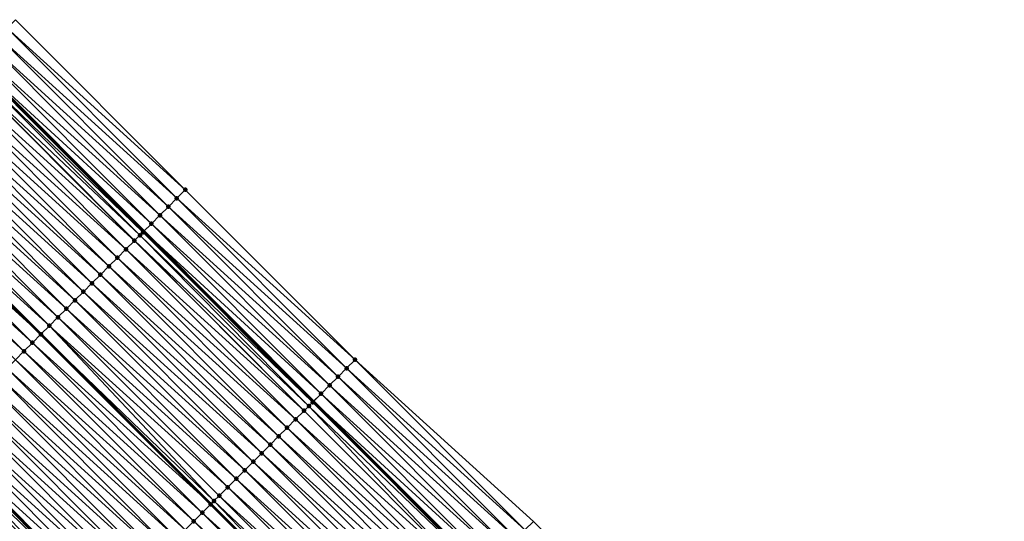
# Model space of a CAD drawing. Header units: feet. Extents: x 2017424 to 2024169, y 808042 to 818730.
# Tile 216 of 256: x 2020311 to 2020392, y 816105 to 816147. Entities that reach past the tile are written whole.
import ezdxf

# ---------------------------------------------------------------- set-up
doc = ezdxf.new("R2010")
doc.units = ezdxf.units.FT
doc.header["$MEASUREMENT"] = 0
for name, color, linetype, lineweight in [('EP_Travel Lane', 172, 'Continuous', 53), ('NB-Road Shots', 141, 'Continuous', 100), ('NB-Road X-Section', 40, 'Continuous', 13), ('STRIPING', 60, 'Continuous', 53)]:
    doc.layers.add(name, color=color, linetype=linetype, lineweight=lineweight)
doc.layers.add('I-77-MM15-17_NB-Surface-BORDER', color=7, linetype='Continuous')
doc.layers.add('I-77-MM15-17_NB-Surface-TIN', color=7, linetype='Continuous')

msp = doc.modelspace()

# ---------------------------------------------------------------- linework, layer by layer
at = {"layer": 'EP_Travel Lane'}
for points in [[(2020306.735364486, 816143.052083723, 250.3038613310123), (2020320.869865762, 816128.903000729, 250.1640749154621), (2020335.004430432, 816114.7538542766, 250.0386303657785), (2020349.139063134, 816100.6046397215, 249.9285631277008), (2020363.273687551, 816086.4554334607, 249.8166337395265), (2020377.408289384, 816072.3062498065, 249.6995812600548), (2020391.542903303, 816058.1570540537, 249.5852658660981), (2020405.683212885, 816044.0429709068, 249.4706513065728), (2020419.859068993, 816029.9350855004, 249.3542916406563), (2020434.03488781, 816015.8272372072, 249.230411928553), (2020448.210546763, 816001.7195480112, 249.0743815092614), (2020462.386093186, 815987.6119708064, 248.8957072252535), (2020476.561749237, 815973.5042844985, 248.7390809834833), (2020490.737370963, 815959.3966323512, 248.5755603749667), (2020504.912973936, 815945.2889988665, 248.4082667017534), (2020519.088475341, 815931.181466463, 248.2205228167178), (2020533.263964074, 815917.0739466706, 248.0302437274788), (2020547.420157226, 815903.0259554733, 247.8205498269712), (2020561.636400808, 815888.9599583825, 247.5983777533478), (2020575.852620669, 815874.8939847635, 247.3724023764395), (2020590.06889214, 815860.8279600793, 247.1547067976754), (2020604.315796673, 815846.8424144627, 246.9439078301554), (2020618.602657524, 815832.847893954, 246.742274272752), (2020632.862392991, 815818.9411492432, 246.567815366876)], [(2020303.745453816, 816111.7916383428, 250.6809946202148), (2020317.880009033, 816097.6425431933, 250.5486849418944), (2020332.014607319, 816083.49340493, 250.4261101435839), (2020346.14918727, 816069.3442850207, 250.2993762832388), (2020360.28371757, 816055.1952148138, 250.1614457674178), (2020374.418343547, 816041.0460488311, 250.0451336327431), (2020388.587993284, 816026.8903374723, 249.9444988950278), (2020402.751658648, 816012.770209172, 249.8295884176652), (2020416.915225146, 815998.6501794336, 249.6947918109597), (2020431.078640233, 815984.5303006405, 249.5294848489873), (2020445.241975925, 815970.4105009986, 249.3481929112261), (2020459.405461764, 815956.2905516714, 249.1971501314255), (2020473.569011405, 815942.1705387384, 249.0589391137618), (2020487.732629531, 815928.0504575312, 248.9345192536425), (2020501.896242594, 815913.9303813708, 248.8090997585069), (2020516.059784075, 815899.8103765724, 248.6692454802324), (2020530.303680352, 815885.662952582, 248.5309171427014), (2020544.520426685, 815871.5964580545, 248.3895210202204), (2020558.737220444, 815857.5299166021, 248.2557333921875), (2020572.954258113, 815843.4631338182, 248.1611456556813), (2020587.261358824, 815829.419095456, 248.0422954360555), (2020601.548694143, 815815.4241101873, 247.9231798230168), (2020615.950558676, 815801.3845731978, 247.8181088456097), (2020630.351235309, 815787.5063167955, 247.6943835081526)]]:
    msp.add_polyline3d(points, dxfattribs=at)
at = {"layer": 'I-77-MM15-17_NB-Surface-BORDER', "color": 3, "linetype": 'Continuous', "lineweight": -3}
msp.add_polyline3d([(2020310.195268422, 816146.5114643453, 249.9605953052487), (2020324.329785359, 816132.3623860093, 249.8220439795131), (2020338.464424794, 816118.2131850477, 249.7112006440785), (2020353.306249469, 816104.7710125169, 249.5358276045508), (2020367.440904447, 816090.6217959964, 249.4285142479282), (2020381.57549105, 816076.4726479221, 249.3057166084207), (2020395.71010452, 816062.3234729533, 249.1890001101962), (2020409.835485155, 816048.2121011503, 249.0622873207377), (2020423.999180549, 816034.0919408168, 248.9536563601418), (2020438.163023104, 816019.9716337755, 248.8746337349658), (2020452.326568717, 816005.8516227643, 248.7358364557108), (2020465.784232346, 815991.0232822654, 248.6243353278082), (2020479.947639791, 815976.9034089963, 248.4576964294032), (2020494.110981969, 815962.7836007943, 248.2779317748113), (2020508.980131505, 815949.3721964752, 248.0558396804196), (2020523.143559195, 815935.2523030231, 247.8932732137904), (2020537.306906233, 815921.1324899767, 247.7144875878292), (2020551.445618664, 815907.1113824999, 247.4941053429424), (2020565.683924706, 815893.0680721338, 247.2464363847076), (2020579.922438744, 815879.0245566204, 247.0321418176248), (2020594.160903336, 815864.9810898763, 246.8098981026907), (2020608.398558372, 815851.0143779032, 246.6033198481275), (2020621.985778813, 815836.3053499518, 246.4236275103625), (2020636.912781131, 815823.1471105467, 246.1625164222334)], dxfattribs=at)
at = {"layer": 'I-77-MM15-17_NB-Surface-TIN', "color": 128, "linetype": 'Continuous', "lineweight": -3}
for points in [[(2020324.329785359, 816132.3623860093, 249.8220439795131), (2020310.195268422, 816146.5114643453, 249.9605953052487), (2020309.48807551, 816145.8044435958, 250.0233893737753)], [(2020323.622590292, 816131.6553674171, 249.8843522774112), (2020309.48807551, 816145.8044435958, 250.0233893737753), (2020308.780913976, 816145.0973914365, 250.0932756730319)], [(2020323.622590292, 816131.6553674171, 249.8843522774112), (2020324.329785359, 816132.3623860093, 249.8220439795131), (2020309.48807551, 816145.8044435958, 250.0233893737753)], [(2020322.915436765, 816130.9483072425, 249.9560496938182), (2020308.780913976, 816145.0973914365, 250.0932756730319), (2020308.073780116, 816144.3903115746, 250.1694171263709)], [(2020322.915436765, 816130.9483072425, 249.9560496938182), (2020323.622590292, 816131.6553674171, 249.8843522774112), (2020308.780913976, 816145.0973914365, 250.0932756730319)], [(2020322.208299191, 816130.2412310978, 250.031353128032), (2020308.073780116, 816144.3903115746, 250.1694171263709), (2020307.366652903, 816143.6832250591, 250.2470608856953)], [(2020322.208299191, 816130.2412310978, 250.031353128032), (2020322.915436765, 816130.9483072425, 249.9560496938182), (2020308.073780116, 816144.3903115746, 250.1694171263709)], [(2020321.501166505, 816129.5341500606, 250.1077612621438), (2020307.366652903, 816143.6832250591, 250.2470608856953), (2020306.735364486, 816143.052083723, 250.3038613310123)], [(2020321.501166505, 816129.5341500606, 250.1077612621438), (2020322.208299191, 816130.2412310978, 250.031353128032), (2020307.366652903, 816143.6832250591, 250.2470608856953)], [(2020320.545553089, 816128.578844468, 250.1841182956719), (2020306.405889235, 816142.7227682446, 250.3241248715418), (2020305.977693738, 816142.2948931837, 250.3377127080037)], [(2020320.793974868, 816128.827128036, 250.1708445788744), (2020306.659463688, 816142.9762006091, 250.3106905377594), (2020306.405889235, 816142.7227682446, 250.3241248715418)], [(2020320.545553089, 816128.578844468, 250.1841182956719), (2020320.793974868, 816128.827128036, 250.1708445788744), (2020306.405889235, 816142.7227682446, 250.3241248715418)], [(2020306.659463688, 816142.9762006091, 250.3106905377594), (2020320.869865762, 816128.903000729, 250.1640749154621), (2020306.735364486, 816143.052083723, 250.3038613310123)], [(2020320.793974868, 816128.827128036, 250.1708445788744), (2020320.869865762, 816128.903000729, 250.1640749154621), (2020306.659463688, 816142.9762006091, 250.3106905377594)], [(2020321.501166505, 816129.5341500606, 250.1077612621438), (2020306.735364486, 816143.052083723, 250.3038613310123), (2020320.869865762, 816128.903000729, 250.1640749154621)], [(2020319.379234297, 816127.4134416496, 250.2162523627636), (2020305.244726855, 816141.5625104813, 250.356940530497), (2020304.537355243, 816140.8556686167, 250.3793431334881)], [(2020320.086625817, 816128.1202635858, 250.1983481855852), (2020305.952115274, 816142.2693355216, 250.3383367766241), (2020305.244726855, 816141.5625104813, 250.356940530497)], [(2020319.379234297, 816127.4134416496, 250.2162523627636), (2020320.086625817, 816128.1202635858, 250.1983481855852), (2020305.244726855, 816141.5625104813, 250.356940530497)], [(2020320.097684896, 816128.1313135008, 250.1980976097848), (2020305.977693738, 816142.2948931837, 250.3377127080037), (2020305.952115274, 816142.2693355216, 250.3383367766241)], [(2020320.086625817, 816128.1202635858, 250.1983481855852), (2020320.097684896, 816128.1313135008, 250.1980976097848), (2020305.952115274, 816142.2693355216, 250.3383367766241)], [(2020320.097684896, 816128.1313135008, 250.1980976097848), (2020320.545553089, 816128.578844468, 250.1841182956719), (2020305.977693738, 816142.2948931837, 250.3377127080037)], [(2020318.671866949, 816126.706595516, 250.2396202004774), (2020304.537355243, 816140.8556686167, 250.3793431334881), (2020303.82999212, 816140.148818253, 250.4036647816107)], [(2020318.671866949, 816126.706595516, 250.2396202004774), (2020319.379234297, 816127.4134416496, 250.2162523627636), (2020304.537355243, 816140.8556686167, 250.3793431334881)], [(2020317.964498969, 816125.9997500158, 250.2628450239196), (2020303.82999212, 816140.148818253, 250.4036647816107), (2020303.122635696, 816139.4419611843, 250.4295004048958)], [(2020317.964498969, 816125.9997500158, 250.2628450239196), (2020318.671866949, 816126.706595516, 250.2396202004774), (2020303.82999212, 816140.148818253, 250.4036647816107)], [(2020317.257132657, 816125.2929028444, 250.2864471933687), (2020303.122635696, 816139.4419611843, 250.4295004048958), (2020302.415261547, 816138.7351218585, 250.4513297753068)], [(2020317.257132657, 816125.2929028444, 250.2864471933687), (2020317.964498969, 816125.9997500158, 250.2628450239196), (2020303.122635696, 816139.4419611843, 250.4295004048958)], [(2020316.549762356, 816124.5860596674, 250.309147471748), (2020302.415261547, 816138.7351218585, 250.4513297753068), (2020301.70786144, 816138.0283085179, 250.4672917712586)], [(2020316.549762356, 816124.5860596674, 250.309147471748), (2020317.257132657, 816125.2929028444, 250.2864471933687), (2020302.415261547, 816138.7351218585, 250.4513297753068)], [(2020315.842374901, 816123.879233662, 250.3279703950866), (2020301.70786144, 816138.0283085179, 250.4672917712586), (2020301.000468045, 816137.3214884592, 250.484770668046)], [(2020315.842374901, 816123.879233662, 250.3279703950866), (2020316.549762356, 816124.5860596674, 250.309147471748), (2020301.70786144, 816138.0283085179, 250.4672917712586)], [(2020314.427578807, 816122.4656028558, 250.3608284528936), (2020300.293076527, 816136.6146665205, 250.5026740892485), (2020299.5857025, 816135.9078270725, 250.5245310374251)], [(2020315.134974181, 816123.1724209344, 250.3437953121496), (2020301.000468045, 816137.3214884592, 250.484770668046), (2020300.293076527, 816136.6146665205, 250.5026740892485)], [(2020314.427578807, 816122.4656028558, 250.3608284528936), (2020315.134974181, 816123.1724209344, 250.3437953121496), (2020300.293076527, 816136.6146665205, 250.5026740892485)], [(2020315.134974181, 816123.1724209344, 250.3437953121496), (2020315.842374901, 816123.879233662, 250.3279703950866), (2020301.000468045, 816137.3214884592, 250.484770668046)], [(2020313.72021488, 816121.7587532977, 250.3849695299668), (2020299.5857025, 816135.9078270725, 250.5245310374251), (2020298.87831899, 816135.2009971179, 250.544244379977)], [(2020313.72021488, 816121.7587532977, 250.3849695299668), (2020314.427578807, 816122.4656028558, 250.3608284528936), (2020299.5857025, 816135.9078270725, 250.5245310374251)], [(2020313.012819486, 816121.0519352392, 250.4019981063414), (2020298.87831899, 816135.2009971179, 250.544244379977), (2020298.179003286, 816134.5022719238, 250.558843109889)], [(2020313.012819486, 816121.0519352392, 250.4019981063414), (2020313.72021488, 816121.7587532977, 250.3849695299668), (2020298.87831899, 816135.2009971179, 250.544244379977)], [(2020312.305408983, 816120.3451323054, 250.4156116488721), (2020298.170913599, 816134.4941890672, 250.5590119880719), (2020297.463538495, 816133.7873506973, 250.5806254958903)], [(2020298.170913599, 816134.4941890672, 250.5590119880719), (2020312.313499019, 816120.3532153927, 250.4154559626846), (2020298.179003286, 816134.5022719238, 250.558843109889)], [(2020312.305408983, 816120.3451323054, 250.4156116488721), (2020312.313499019, 816120.3532153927, 250.4154559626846), (2020298.170913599, 816134.4941890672, 250.5590119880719)], [(2020313.012819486, 816121.0519352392, 250.4019981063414), (2020298.179003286, 816134.5022719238, 250.558843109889), (2020312.313499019, 816120.3532153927, 250.4154559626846)], [(2020311.598033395, 816119.6382944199, 250.4371170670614), (2020297.463538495, 816133.7873506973, 250.5806254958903), (2020296.7561575, 816133.0805182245, 250.6009074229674)], [(2020311.598033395, 816119.6382944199, 250.4371170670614), (2020312.305408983, 816120.3451323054, 250.4156116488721), (2020297.463538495, 816133.7873506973, 250.5806254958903)], [(2020310.890669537, 816118.9314447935, 250.4612735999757), (2020296.7561575, 816133.0805182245, 250.6009074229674), (2020296.048786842, 816132.3736754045, 250.6235257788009)], [(2020310.890669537, 816118.9314447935, 250.4612735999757), (2020311.598033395, 816119.6382944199, 250.4371170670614), (2020296.7561575, 816133.0805182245, 250.6009074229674)], [(2020310.183305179, 816118.224595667, 250.4853172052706), (2020310.890669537, 816118.9314447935, 250.4612735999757), (2020296.048786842, 816132.3736754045, 250.6235257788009)], [(2020337.757225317, 816117.5061708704, 249.772512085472), (2020323.622590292, 816131.6553674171, 249.8843522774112), (2020322.915436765, 816130.9483072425, 249.9560496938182)], [(2020338.464424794, 816118.2131850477, 249.7112006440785), (2020324.329785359, 816132.3623860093, 249.8220439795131), (2020323.622590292, 816131.6553674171, 249.8843522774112)], [(2020337.757225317, 816117.5061708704, 249.772512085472), (2020338.464424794, 816118.2131850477, 249.7112006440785), (2020323.622590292, 816131.6553674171, 249.8843522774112)], [(2020337.050058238, 816116.7991242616, 249.8411464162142), (2020322.915436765, 816130.9483072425, 249.9560496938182), (2020322.208299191, 816130.2412310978, 250.031353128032)], [(2020337.050058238, 816116.7991242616, 249.8411464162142), (2020337.757225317, 816117.5061708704, 249.772512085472), (2020322.915436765, 816130.9483072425, 249.9560496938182)], [(2020336.342915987, 816116.0920527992, 249.9153925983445), (2020322.208299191, 816130.2412310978, 250.031353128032), (2020321.501166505, 816129.5341500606, 250.1077612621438)], [(2020336.342915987, 816116.0920527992, 249.9153925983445), (2020337.050058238, 816116.7991242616, 249.8411464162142), (2020322.208299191, 816130.2412310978, 250.031353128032)], [(2020335.635768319, 816115.3849867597, 249.9884142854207), (2020321.501166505, 816129.5341500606, 250.1077612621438), (2020320.869865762, 816128.903000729, 250.1640749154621)], [(2020335.635768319, 816115.3849867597, 249.9884142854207), (2020336.342915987, 816116.0920527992, 249.9153925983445), (2020321.501166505, 816129.5341500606, 250.1077612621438)], [(2020334.613296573, 816114.3629329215, 250.0601063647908), (2020320.545553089, 816128.578844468, 250.1841182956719), (2020320.097684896, 816128.1313135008, 250.1980976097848)], [(2020334.928546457, 816114.6779949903, 250.044666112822), (2020320.793974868, 816128.827128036, 250.1708445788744), (2020320.545553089, 816128.578844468, 250.1841182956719)], [(2020334.613296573, 816114.3629329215, 250.0601063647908), (2020334.928546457, 816114.6779949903, 250.044666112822), (2020320.545553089, 816128.578844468, 250.1841182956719)], [(2020320.793974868, 816128.827128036, 250.1708445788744), (2020335.004430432, 816114.7538542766, 250.0386303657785), (2020320.869865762, 816128.903000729, 250.1640749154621)], [(2020334.928546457, 816114.6779949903, 250.044666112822), (2020335.004430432, 816114.7538542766, 250.0386303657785), (2020320.793974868, 816128.827128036, 250.1708445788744)], [(2020335.635768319, 816115.3849867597, 249.9884142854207), (2020320.869865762, 816128.903000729, 250.1640749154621), (2020335.004430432, 816114.7538542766, 250.0386303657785)], [(2020334.221193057, 816113.9711348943, 250.0711865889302), (2020320.086625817, 816128.1202635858, 250.1983481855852), (2020319.379234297, 816127.4134416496, 250.2162523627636)], [(2020334.221193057, 816113.9711348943, 250.0711865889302), (2020320.097684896, 816128.1313135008, 250.1980976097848), (2020320.086625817, 816128.1202635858, 250.1983481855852)], [(2020334.221193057, 816113.9711348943, 250.0711865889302), (2020334.613296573, 816114.3629329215, 250.0601063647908), (2020320.097684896, 816128.1313135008, 250.1980976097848)], [(2020333.513793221, 816113.264321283, 250.0872110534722), (2020319.379234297, 816127.4134416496, 250.2162523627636), (2020318.671866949, 816126.706595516, 250.2396202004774)], [(2020333.513793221, 816113.264321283, 250.0872110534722), (2020334.221193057, 816113.9711348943, 250.0711865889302), (2020319.379234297, 816127.4134416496, 250.2162523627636)], [(2020332.099067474, 816111.8506200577, 250.1359694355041), (2020317.964498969, 816125.9997500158, 250.2628450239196), (2020317.257132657, 816125.2929028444, 250.2864471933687)], [(2020332.806426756, 816112.5574742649, 250.110778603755), (2020318.671866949, 816126.706595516, 250.2396202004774), (2020317.964498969, 816125.9997500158, 250.2628450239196)], [(2020332.099067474, 816111.8506200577, 250.1359694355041), (2020332.806426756, 816112.5574742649, 250.110778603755), (2020317.964498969, 816125.9997500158, 250.2628450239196)], [(2020332.806426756, 816112.5574742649, 250.110778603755), (2020333.513793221, 816113.264321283, 250.0872110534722), (2020318.671866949, 816126.706595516, 250.2396202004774)], [(2020331.391700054, 816111.1437739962, 250.1593209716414), (2020317.257132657, 816125.2929028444, 250.2864471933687), (2020316.549762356, 816124.5860596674, 250.309147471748)], [(2020331.391700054, 816111.1437739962, 250.1593209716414), (2020332.099067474, 816111.8506200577, 250.1359694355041), (2020317.257132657, 816125.2929028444, 250.2864471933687)], [(2020330.684323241, 816110.4369373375, 250.1805494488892), (2020316.549762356, 816124.5860596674, 250.309147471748), (2020315.842374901, 816123.879233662, 250.3279703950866)], [(2020330.684323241, 816110.4369373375, 250.1805494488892), (2020331.391700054, 816111.1437739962, 250.1593209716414), (2020316.549762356, 816124.5860596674, 250.309147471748)], [(2020329.976934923, 816109.7301121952, 250.1991775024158), (2020315.842374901, 816123.879233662, 250.3279703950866), (2020315.134974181, 816123.1724209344, 250.3437953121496)], [(2020329.976934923, 816109.7301121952, 250.1991775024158), (2020330.684323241, 816110.4369373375, 250.1805494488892), (2020315.842374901, 816123.879233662, 250.3279703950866)], [(2020329.269534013, 816109.0232996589, 250.2149592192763), (2020315.134974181, 816123.1724209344, 250.3437953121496), (2020314.427578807, 816122.4656028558, 250.3608284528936)], [(2020329.269534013, 816109.0232996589, 250.2149592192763), (2020329.976934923, 816109.7301121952, 250.1991775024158), (2020315.134974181, 816123.1724209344, 250.3437953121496)], [(2020328.562137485, 816108.3164827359, 250.2317314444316), (2020314.427578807, 816122.4656028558, 250.3608284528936), (2020313.72021488, 816121.7587532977, 250.3849695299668)], [(2020328.562137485, 816108.3164827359, 250.2317314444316), (2020329.269534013, 816109.0232996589, 250.2149592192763), (2020314.427578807, 816122.4656028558, 250.3608284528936)], [(2020326.710754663, 816106.4665554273, 250.2825683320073), (2020313.012819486, 816121.0519352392, 250.4019981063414), (2020312.313499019, 816120.3532153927, 250.4154559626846)], [(2020327.854767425, 816107.6096393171, 250.2544862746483), (2020313.72021488, 816121.7587532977, 250.3849695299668), (2020313.012819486, 816121.0519352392, 250.4019981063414)], [(2020327.147383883, 816106.9028093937, 250.2741939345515), (2020327.854767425, 816107.6096393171, 250.2544862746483), (2020313.012819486, 816121.0519352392, 250.4019981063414)], [(2020326.710754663, 816106.4665554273, 250.2825683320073), (2020327.147383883, 816106.9028093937, 250.2741939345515), (2020313.012819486, 816121.0519352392, 250.4019981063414)], [(2020327.854767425, 816107.6096393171, 250.2544862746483), (2020328.562137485, 816108.3164827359, 250.2317314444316), (2020313.72021488, 816121.7587532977, 250.3849695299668)], [(2020326.439972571, 816106.1960072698, 250.287624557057), (2020312.305408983, 816120.3451323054, 250.4156116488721), (2020311.598033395, 816119.6382944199, 250.4371170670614)], [(2020312.305408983, 816120.3451323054, 250.4156116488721), (2020326.448062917, 816106.204090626, 250.2874734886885), (2020312.313499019, 816120.3532153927, 250.4154559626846)], [(2020326.439972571, 816106.1960072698, 250.287624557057), (2020326.448062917, 816106.204090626, 250.2874734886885), (2020312.305408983, 816120.3451323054, 250.4156116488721)], [(2020326.710754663, 816106.4665554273, 250.2825683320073), (2020312.313499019, 816120.3532153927, 250.4154559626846), (2020326.448062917, 816106.204090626, 250.2874734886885)], [(2020325.73258323, 816105.4891831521, 250.3060212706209), (2020311.598033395, 816119.6382944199, 250.4371170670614), (2020310.890669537, 816118.9314447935, 250.4612735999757)], [(2020325.73258323, 816105.4891831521, 250.3060212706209), (2020326.439972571, 816106.1960072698, 250.287624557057), (2020311.598033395, 816119.6382944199, 250.4371170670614)], [(2020325.02521982, 816104.7823330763, 250.3302792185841), (2020310.890669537, 816118.9314447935, 250.4612735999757), (2020310.183305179, 816118.224595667, 250.4853172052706)], [(2020325.02521982, 816104.7823330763, 250.3302792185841), (2020325.73258323, 816105.4891831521, 250.3060212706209), (2020310.890669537, 816118.9314447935, 250.4612735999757)], [(2020324.317853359, 816104.0754860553, 250.3538474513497), (2020310.183305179, 816118.224595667, 250.4853172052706), (2020309.475935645, 816117.5177517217, 250.5081909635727)], [(2020324.317853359, 816104.0754860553, 250.3538474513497), (2020325.02521982, 816104.7823330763, 250.3302792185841), (2020310.183305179, 816118.224595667, 250.4853172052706)], [(2020352.599026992, 816104.0640213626, 249.5919405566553), (2020338.464424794, 816118.2131850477, 249.7112006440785), (2020337.757225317, 816117.5061708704, 249.772512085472)], [(2020352.599026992, 816104.0640213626, 249.5919405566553), (2020353.306249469, 816104.7710125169, 249.5358276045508), (2020338.464424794, 816118.2131850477, 249.7112006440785)], [(2020323.610486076, 816103.3686398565, 250.3772300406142), (2020309.475935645, 816117.5177517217, 250.5081909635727), (2020308.76858239, 816116.8108914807, 250.5347441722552)], [(2020323.610486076, 816103.3686398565, 250.3772300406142), (2020324.317853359, 816104.0754860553, 250.3538474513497), (2020309.475935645, 816117.5177517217, 250.5081909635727)], [(2020351.891837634, 816103.356997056, 249.6555390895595), (2020337.757225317, 816117.5061708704, 249.772512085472), (2020337.050058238, 816116.7991242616, 249.8411464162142)], [(2020351.891837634, 816103.356997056, 249.6555390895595), (2020352.599026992, 816104.0640213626, 249.5919405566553), (2020337.757225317, 816117.5061708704, 249.772512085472)], [(2020322.195767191, 816101.9549317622, 250.4275394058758), (2020308.06121919, 816116.1040411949, 250.5590495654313), (2020307.353832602, 816115.3972143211, 250.5780686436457)], [(2020322.903130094, 816102.6617823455, 250.403166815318), (2020308.76858239, 816116.8108914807, 250.5347441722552), (2020308.06121919, 816116.1040411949, 250.5590495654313)], [(2020322.195767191, 816101.9549317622, 250.4275394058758), (2020322.903130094, 816102.6617823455, 250.403166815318), (2020308.06121919, 816116.1040411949, 250.5590495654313)], [(2020322.903130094, 816102.6617823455, 250.403166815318), (2020323.610486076, 816103.3686398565, 250.3772300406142), (2020308.76858239, 816116.8108914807, 250.5347441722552)], [(2020350.477517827, 816101.9428894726, 249.7960515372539), (2020336.342915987, 816116.0920527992, 249.9153925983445), (2020335.635768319, 816115.3849867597, 249.9884142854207)], [(2020351.184681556, 816102.6499394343, 249.7266601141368), (2020337.050058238, 816116.7991242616, 249.8411464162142), (2020336.342915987, 816116.0920527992, 249.9153925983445)], [(2020350.477517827, 816101.9428894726, 249.7960515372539), (2020351.184681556, 816102.6499394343, 249.7266601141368), (2020336.342915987, 816116.0920527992, 249.9153925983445)], [(2020351.184681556, 816102.6499394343, 249.7266601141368), (2020351.891837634, 816103.356997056, 249.6555390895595), (2020337.050058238, 816116.7991242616, 249.8411464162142)], [(2020321.488395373, 816101.2480901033, 250.4498968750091), (2020307.353832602, 816115.3972143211, 250.5780686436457), (2020306.646438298, 816114.6903951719, 250.5953434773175)], [(2020321.488395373, 816101.2480901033, 250.4498968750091), (2020322.195767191, 816101.9549317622, 250.4275394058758), (2020307.353832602, 816115.3972143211, 250.5780686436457)], [(2020349.770405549, 816101.2357880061, 249.8770724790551), (2020335.635768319, 816115.3849867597, 249.9884142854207), (2020335.004430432, 816114.7538542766, 250.0386303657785)], [(2020349.770405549, 816101.2357880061, 249.8770724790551), (2020350.477517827, 816101.9428894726, 249.7960515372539), (2020335.635768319, 816115.3849867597, 249.9884142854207)], [(2020320.781002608, 816100.5412694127, 250.467519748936), (2020306.646438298, 816114.6903951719, 250.5953434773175), (2020305.939054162, 816113.9835658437, 250.6149167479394)], [(2020320.781002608, 816100.5412694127, 250.467519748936), (2020321.488395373, 816101.2480901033, 250.4498968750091), (2020306.646438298, 816114.6903951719, 250.5953434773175)], [(2020349.063177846, 816100.5288020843, 249.9320039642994), (2020334.928546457, 816114.6779949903, 250.044666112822), (2020334.613296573, 816114.3629329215, 250.0601063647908)], [(2020349.122225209, 816100.5878069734, 249.9299363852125), (2020335.004430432, 816114.7538542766, 250.0386303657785), (2020334.928546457, 816114.6779949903, 250.044666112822)], [(2020349.063177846, 816100.5288020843, 249.9320039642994), (2020349.122225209, 816100.5878069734, 249.9299363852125), (2020334.928546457, 816114.6779949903, 250.044666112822)], [(2020349.770405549, 816101.2357880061, 249.8770724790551), (2020335.004430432, 816114.7538542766, 250.0386303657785), (2020349.139063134, 816100.6046397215, 249.9285631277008)], [(2020349.122225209, 816100.5878069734, 249.9299363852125), (2020349.139063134, 816100.6046397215, 249.9285631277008), (2020335.004430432, 816114.7538542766, 250.0386303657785)], [(2020320.073605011, 816099.8344535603, 250.4840502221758), (2020305.939054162, 816113.9835658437, 250.6149167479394), (2020305.231673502, 816113.2767330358, 250.6352756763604)], [(2020320.073605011, 816099.8344535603, 250.4840502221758), (2020320.781002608, 816100.5412694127, 250.467519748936), (2020305.939054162, 816113.9835658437, 250.6149167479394)], [(2020348.355775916, 816099.8219905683, 249.9475552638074), (2020334.221193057, 816113.9711348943, 250.0711865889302), (2020333.513793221, 816113.264321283, 250.0872110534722)], [(2020348.355775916, 816099.8219905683, 249.9475552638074), (2020334.613296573, 816114.3629329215, 250.0601063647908), (2020334.221193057, 816113.9711348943, 250.0711865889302)], [(2020348.355775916, 816099.8219905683, 249.9475552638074), (2020349.063177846, 816100.5288020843, 249.9320039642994), (2020334.613296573, 816114.3629329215, 250.0601063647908)], [(2020319.366212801, 816099.1276323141, 250.5017985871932), (2020305.231673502, 816113.2767330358, 250.6352756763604), (2020304.524298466, 816112.5698945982, 250.6569057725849)], [(2020319.366212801, 816099.1276323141, 250.5017985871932), (2020320.073605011, 816099.8344535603, 250.4840502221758), (2020305.231673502, 816113.2767330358, 250.6352756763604)], [(2020347.648378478, 816099.1151745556, 249.9641219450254), (2020333.513793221, 816113.264321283, 250.0872110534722), (2020332.806426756, 816112.5574742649, 250.110778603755)], [(2020347.648378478, 816099.1151745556, 249.9641219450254), (2020348.355775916, 816099.8219905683, 249.9475552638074), (2020333.513793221, 816113.264321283, 250.0872110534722)], [(2020318.658834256, 816098.4207973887, 250.5226356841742), (2020304.524298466, 816112.5698945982, 250.6569057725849), (2020303.816931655, 816111.8630479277, 250.680394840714)], [(2020318.658834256, 816098.4207973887, 250.5226356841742), (2020319.366212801, 816099.1276323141, 250.5017985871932), (2020304.524298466, 816112.5698945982, 250.6569057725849)], [(2020346.94101083, 816098.4083287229, 249.987421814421), (2020332.806426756, 816112.5574742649, 250.110778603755), (2020332.099067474, 816111.8506200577, 250.1359694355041)], [(2020346.94101083, 816098.4083287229, 249.987421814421), (2020347.648378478, 816099.1151745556, 249.9641219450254), (2020332.806426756, 816112.5574742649, 250.110778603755)], [(2020317.248829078, 816097.0120964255, 250.539235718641), (2020303.487474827, 816111.5339056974, 250.6831593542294), (2020303.158795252, 816111.2055821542, 250.6811507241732)], [(2020317.863764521, 816097.6263143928, 250.5487987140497), (2020303.745453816, 816111.7916383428, 250.6809946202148), (2020303.487474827, 816111.5339056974, 250.6831593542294)], [(2020317.248829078, 816097.0120964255, 250.539235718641), (2020317.863764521, 816097.6263143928, 250.5487987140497), (2020303.487474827, 816111.5339056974, 250.6831593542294)], [(2020317.951476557, 816097.7139415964, 250.548184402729), (2020303.816931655, 816111.8630479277, 250.680394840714), (2020303.745453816, 816111.7916383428, 250.6809946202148)], [(2020317.951476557, 816097.7139415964, 250.548184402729), (2020303.745453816, 816111.7916383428, 250.6809946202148), (2020317.880009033, 816097.6425431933, 250.5486849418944)], [(2020317.863764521, 816097.6263143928, 250.5487987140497), (2020317.880009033, 816097.6425431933, 250.5486849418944), (2020303.745453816, 816111.7916383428, 250.6809946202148)], [(2020317.951476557, 816097.7139415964, 250.548184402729), (2020318.658834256, 816098.4207973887, 250.5226356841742), (2020303.816931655, 816111.8630479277, 250.680394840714)], [(2020346.23365766, 816097.7014683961, 250.0139944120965), (2020332.099067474, 816111.8506200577, 250.1359694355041), (2020331.391700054, 816111.1437739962, 250.1593209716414)], [(2020346.23365766, 816097.7014683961, 250.0139944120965), (2020346.94101083, 816098.4083287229, 249.987421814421), (2020332.099067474, 816111.8506200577, 250.1359694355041)], [(2020344.818910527, 816096.2877885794, 250.0579188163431), (2020330.684323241, 816110.4369373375, 250.1805494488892), (2020329.976934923, 816109.7301121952, 250.1991775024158)], [(2020345.526294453, 816096.9946181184, 250.0382980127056), (2020331.391700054, 816111.1437739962, 250.1593209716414), (2020330.684323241, 816110.4369373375, 250.1805494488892)], [(2020344.818910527, 816096.2877885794, 250.0579188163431), (2020345.526294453, 816096.9946181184, 250.0382980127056), (2020330.684323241, 816110.4369373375, 250.1805494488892)], [(2020345.526294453, 816096.9946181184, 250.0382980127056), (2020346.23365766, 816097.7014683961, 250.0139944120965), (2020331.391700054, 816111.1437739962, 250.1593209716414)], [(2020344.111513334, 816095.5809723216, 250.0745408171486), (2020329.976934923, 816109.7301121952, 250.1991775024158), (2020329.269534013, 816109.0232996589, 250.2149592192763)], [(2020344.111513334, 816095.5809723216, 250.0745408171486), (2020344.818910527, 816096.2877885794, 250.0579188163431), (2020329.976934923, 816109.7301121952, 250.1991775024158)], [(2020343.404101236, 816094.8741709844, 250.0877938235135), (2020329.269534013, 816109.0232996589, 250.2149592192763), (2020328.562137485, 816108.3164827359, 250.2317314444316)], [(2020343.404101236, 816094.8741709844, 250.0877938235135), (2020344.111513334, 816095.5809723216, 250.0745408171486), (2020329.269534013, 816109.0232996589, 250.2149592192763)], [(2020342.696719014, 816094.1673397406, 250.1077996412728), (2020328.562137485, 816108.3164827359, 250.2317314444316), (2020327.854767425, 816107.6096393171, 250.2544862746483)], [(2020342.696719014, 816094.1673397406, 250.1077996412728), (2020343.404101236, 816094.8741709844, 250.0877938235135), (2020328.562137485, 816108.3164827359, 250.2317314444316)], [(2020341.989347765, 816093.4604975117, 250.1302857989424), (2020327.854767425, 816107.6096393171, 250.2544862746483), (2020327.147383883, 816106.9028093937, 250.2741939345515)], [(2020341.989347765, 816093.4604975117, 250.1302857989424), (2020342.696719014, 816094.1673397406, 250.1077996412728), (2020327.854767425, 816107.6096393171, 250.2544862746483)], [(2020326.710754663, 816106.4665554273, 250.2825683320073), (2020326.448062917, 816106.204090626, 250.2874734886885), (2020340.58264654, 816092.0549461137, 250.1639495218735)], [(2020341.281952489, 816092.753679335, 250.1473410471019), (2020327.147383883, 816106.9028093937, 250.2741939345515), (2020326.710754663, 816106.4665554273, 250.2825683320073)], [(2020341.281952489, 816092.753679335, 250.1473410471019), (2020326.710754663, 816106.4665554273, 250.2825683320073), (2020340.58264654, 816092.0549461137, 250.1639495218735)], [(2020341.281952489, 816092.753679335, 250.1473410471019), (2020341.989347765, 816093.4604975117, 250.1302857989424), (2020327.147383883, 816106.9028093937, 250.2741939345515)], [(2020339.86719662, 816091.3400082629, 250.1892909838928), (2020325.73258323, 816105.4891831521, 250.3060212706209), (2020325.02521982, 816104.7823330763, 250.3302792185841)], [(2020340.574556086, 816092.0468622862, 250.1641416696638), (2020326.439972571, 816106.1960072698, 250.287624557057), (2020325.73258323, 816105.4891831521, 250.3060212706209)], [(2020339.86719662, 816091.3400082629, 250.1892909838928), (2020340.574556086, 816092.0468622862, 250.1641416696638), (2020325.73258323, 816105.4891831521, 250.3060212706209)], [(2020326.439972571, 816106.1960072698, 250.287624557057), (2020340.58264654, 816092.0549461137, 250.1639495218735), (2020326.448062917, 816106.204090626, 250.2874734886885)], [(2020340.574556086, 816092.0468622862, 250.1641416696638), (2020340.58264654, 816092.0549461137, 250.1639495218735), (2020326.439972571, 816106.1960072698, 250.287624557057)], [(2020339.159829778, 816090.6331616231, 250.2127731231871), (2020325.02521982, 816104.7823330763, 250.3302792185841), (2020324.317853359, 816104.0754860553, 250.3538474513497)], [(2020339.159829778, 816090.6331616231, 250.2127731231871), (2020339.86719662, 816091.3400082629, 250.1892909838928), (2020325.02521982, 816104.7823330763, 250.3302792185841)]]:
    msp.add_3dface(points, dxfattribs=at)
at = {"layer": 'NB-Road Shots', "lineweight": 100}
for p in [(2020323.622590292, 816131.6553674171, 249.8843522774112), (2020324.329785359, 816132.3623860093, 249.8220439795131), (2020322.915436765, 816130.9483072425, 249.9560496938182), (2020322.208299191, 816130.2412310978, 250.031353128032), (2020321.501166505, 816129.5341500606, 250.1077612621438), (2020320.545553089, 816128.578844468, 250.1841182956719), (2020320.793974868, 816128.827128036, 250.1708445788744), (2020320.086625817, 816128.1202635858, 250.1983481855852), (2020320.097684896, 816128.1313135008, 250.1980976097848), (2020319.379234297, 816127.4134416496, 250.2162523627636), (2020317.964498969, 816125.9997500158, 250.2628450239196), (2020318.671866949, 816126.706595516, 250.2396202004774), (2020317.257132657, 816125.2929028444, 250.2864471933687), (2020316.549762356, 816124.5860596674, 250.309147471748), (2020315.842374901, 816123.879233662, 250.3279703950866), (2020315.134974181, 816123.1724209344, 250.3437953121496), (2020314.427578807, 816122.4656028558, 250.3608284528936), (2020313.012819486, 816121.0519352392, 250.4019981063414), (2020313.72021488, 816121.7587532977, 250.3849695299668), (2020312.305408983, 816120.3451323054, 250.4156116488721), (2020311.598033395, 816119.6382944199, 250.4371170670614), (2020310.890669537, 816118.9314447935, 250.4612735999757), (2020338.464424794, 816118.2131850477, 249.7112006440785), (2020337.757225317, 816117.5061708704, 249.772512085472), (2020336.342915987, 816116.0920527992, 249.9153925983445), (2020337.050058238, 816116.7991242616, 249.8411464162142), (2020335.635768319, 816115.3849867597, 249.9884142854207), (2020334.928546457, 816114.6779949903, 250.044666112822), (2020334.221193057, 816113.9711348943, 250.0711865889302), (2020334.613296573, 816114.3629329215, 250.0601063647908), (2020333.513793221, 816113.264321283, 250.0872110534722), (2020332.806426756, 816112.5574742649, 250.110778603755), (2020332.099067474, 816111.8506200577, 250.1359694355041), (2020330.684323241, 816110.4369373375, 250.1805494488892), (2020331.391700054, 816111.1437739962, 250.1593209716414), (2020329.976934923, 816109.7301121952, 250.1991775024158), (2020329.269534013, 816109.0232996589, 250.2149592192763), (2020328.562137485, 816108.3164827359, 250.2317314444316), (2020327.854767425, 816107.6096393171, 250.2544862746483), (2020326.710754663, 816106.4665554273, 250.2825683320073), (2020327.147383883, 816106.9028093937, 250.2741939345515), (2020325.73258323, 816105.4891831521, 250.3060212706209), (2020326.439972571, 816106.1960072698, 250.287624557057), (2020325.02521982, 816104.7823330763, 250.3302792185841)]:
    msp.add_point(p, dxfattribs=at)
at = {"layer": 'NB-Road X-Section', "extrusion": (-0.7067287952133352, 0.7074568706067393, 0.00625989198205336), "elevation": -850441.3685758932, "flags": 128}
msp.add_lwpolyline([(-2006115.875626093, 5573.602353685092), (-2006114.875626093, 5573.664663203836), (-2006113.875626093, 5573.736362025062), (-2006112.875626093, 5573.811666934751), (-2006111.875626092, 5573.888076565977), (-2006110.875626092, 5573.951161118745), (-2006110.52440237, 5573.964435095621), (-2006109.891259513, 5573.978414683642), (-2006109.875626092, 5573.978665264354), (-2006108.875626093, 5573.996569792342), (-2006107.875626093, 5574.019938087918), (-2006106.875626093, 5574.043163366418), (-2006105.875626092, 5574.066765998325), (-2006104.875626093, 5574.089466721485), (-2006103.875626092, 5574.108290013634), (-2006102.875626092, 5574.124115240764), (-2006101.875626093, 5574.141148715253), (-2006100.875626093, 5574.165290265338), (-2006099.875626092, 5574.182319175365), (-2006098.875626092, 5574.195932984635), (-2006097.875626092, 5574.217438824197), (-2006096.875626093, 5574.241595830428), (-2006095.875626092, 5574.265639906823), (-2006094.875626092, 5574.288514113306), (-2006093.875626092, 5574.315067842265), (-2006092.875626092, 5574.339373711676), (-2006091.875626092, 5574.358393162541), (-2006090.875626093, 5574.375668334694), (-2006089.875626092, 5574.395241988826), (-2006088.875626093, 5574.415601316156), (-2006087.875626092, 5574.437231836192), (-2006086.875626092, 5574.460721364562), (-2006086.40992618, 5574.463485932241), (-2006085.945354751, 5574.461477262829)], dxfattribs=at)
at = {"layer": 'NB-Road X-Section', "extrusion": (-0.7067287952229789, 0.7074568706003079, 0.006259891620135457), "elevation": -850461.3686007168, "flags": 128}
msp.add_lwpolyline([(-2006115.875616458, 5573.616400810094), (-2006114.875616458, 5573.677713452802), (-2006113.875616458, 5573.746349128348), (-2006112.875616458, 5573.820596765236), (-2006111.875616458, 5573.893619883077), (-2006110.875616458, 5573.949872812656), (-2006110.429918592, 5573.965313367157), (-2006109.875616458, 5573.976393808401), (-2006108.875616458, 5573.992418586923), (-2006107.875616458, 5574.015986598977), (-2006106.875616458, 5574.04117792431), (-2006105.875616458, 5574.064529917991), (-2006104.875616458, 5574.085758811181), (-2006103.875616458, 5574.104387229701), (-2006102.875616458, 5574.120169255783), (-2006101.875616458, 5574.13694180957), (-2006100.875616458, 5574.159697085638), (-2006099.875616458, 5574.179405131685), (-2006099.258394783, 5574.187779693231), (-2006098.875616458, 5574.192836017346), (-2006097.875616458, 5574.211233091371), (-2006096.875616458, 5574.235491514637), (-2006095.875616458, 5574.259060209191), (-2006094.875616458, 5574.282443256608), (-2006093.875616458, 5574.308380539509), (-2006092.875616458, 5574.332753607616), (-2006091.875616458, 5574.355111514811), (-2006090.875616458, 5574.372734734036), (-2006089.875616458, 5574.389265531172), (-2006088.875616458, 5574.407014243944), (-2006087.875616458, 5574.427851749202), (-2006086.875616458, 5574.453400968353), (-2006086.751632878, 5574.454015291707), (-2006085.882490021, 5574.444452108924)], dxfattribs=at)
at = {"layer": 'STRIPING'}
msp.add_polyline3d([(2020298.179003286, 816134.5022719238, 250.558843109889), (2020312.313499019, 816120.3532153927, 250.4154559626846), (2020326.448062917, 816106.204090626, 250.2874734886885), (2020340.58264654, 816092.0549461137, 250.1639495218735), (2020354.717320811, 816077.9057108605, 250.0609124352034), (2020368.851918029, 816063.756552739, 249.9404629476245), (2020382.986528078, 816049.6073817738, 249.8229124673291), (2020397.138405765, 816035.4695495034, 249.6991181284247), (2020411.302084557, 816021.3494078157, 249.5869203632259), (2020425.465708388, 816007.2293209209, 249.4636578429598), (2020439.629277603, 815993.109288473, 249.3293943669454), (2020453.792689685, 815978.989412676, 249.1634883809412), (2020467.956217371, 815964.8694216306, 249.0208640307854)], dxfattribs=at)

doc.saveas('drawing.dxf')
